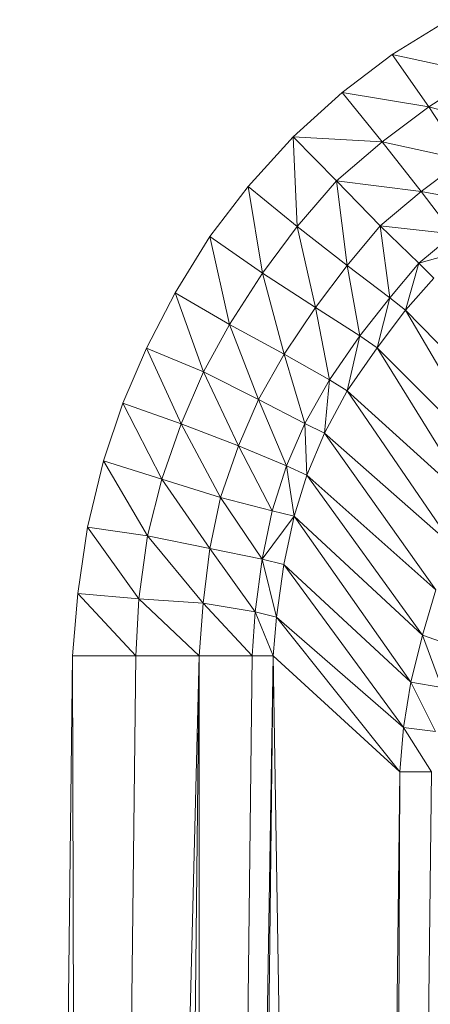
# Model space of a CAD drawing. Header units: metres. Extents: x 391.1 to 430.4, y 12.7 to 29.8.
# Tile 115 of 208: x 408.3684 to 408.3946, y 14.8528 to 14.9157. Entities that reach past the tile are written whole.
import ezdxf

# ---------------------------------------------------------------- set-up
doc = ezdxf.new("R2010")
doc.units = ezdxf.units.M
doc.layers.add('A-DETL-____-MBND', color=7, linetype='Continuous', lineweight=18)

# ---------------------------------------------------------------- blocks, each defined once
blk = doc.blocks.new('Family - Plats de dutxa PS-1-153583-02_SAN_P0')
at = {"layer": 'A-DETL-____-MBND', "color": 253, "true_color": 0xaaaaaa}
for p, q in [((0.088762, 0.733117), (0.092362, 0.735335)), ((0.088762, 0.733117), (0.092362, 0.735335)), ((0.085589, 0.730688), (0.088762, 0.733117)), ((0.085589, 0.730688), (0.088762, 0.733117)), ((0.094387, 0.731878), (0.088762, 0.733117)), ((0.09112, 0.729771), (0.088762, 0.733117)), ((0.088762, 0.733117), (0.094387, 0.731878)), ((0.088762, 0.733117), (0.09112, 0.729771)), ((0.09112, 0.729771), (0.094387, 0.731878)), ((0.094387, 0.731878), (0.09112, 0.729771)), ((0.082461, 0.727847), (0.085589, 0.730688)), ((0.082461, 0.727847), (0.085589, 0.730688)), ((0.085589, 0.730688), (0.088143, 0.72754)), ((0.09112, 0.729771), (0.085589, 0.730688)), ((0.088143, 0.72754), (0.085589, 0.730688)), ((0.085589, 0.730688), (0.09112, 0.729771)), ((0.09112, 0.729771), (0.088143, 0.72754)), ((0.088143, 0.72754), (0.09112, 0.729771)), ((0.096294, 0.728375), (0.09112, 0.729771)), ((0.093312, 0.726384), (0.09112, 0.729771)), ((0.09112, 0.729771), (0.096294, 0.728375)), ((0.09112, 0.729771), (0.093312, 0.726384)), ((0.07957, 0.724669), (0.082461, 0.727847)), ((0.07957, 0.724669), (0.082461, 0.727847)), ((0.088143, 0.72754), (0.082461, 0.727847)), ((0.085222, 0.725036), (0.082461, 0.727847)), ((0.082461, 0.727847), (0.088143, 0.72754)), ((0.082461, 0.727847), (0.085222, 0.725036)), ((0.082461, 0.727847), (0.082717, 0.722115)), ((0.082717, 0.722115), (0.082461, 0.727847)), ((0.088143, 0.72754), (0.085222, 0.725036)), ((0.085222, 0.725036), (0.088143, 0.72754)), ((0.088143, 0.72754), (0.090615, 0.724362)), ((0.093312, 0.726384), (0.088143, 0.72754)), ((0.090615, 0.724362), (0.088143, 0.72754)), ((0.088143, 0.72754), (0.093312, 0.726384)), ((0.090615, 0.724362), (0.093312, 0.726384)), ((0.093312, 0.726384), (0.090615, 0.724362)), ((0.077141, 0.721496), (0.07957, 0.724669)), ((0.077141, 0.721496), (0.07957, 0.724669)), ((0.082717, 0.722115), (0.07957, 0.724669)), ((0.07957, 0.724669), (0.082717, 0.722115)), ((0.07957, 0.724669), (0.080487, 0.719138)), ((0.080487, 0.719138), (0.07957, 0.724669)), ((0.082717, 0.722115), (0.085222, 0.725036)), ((0.085222, 0.725036), (0.082717, 0.722115)), ((0.085222, 0.725036), (0.088009, 0.722169)), ((0.085222, 0.725036), (0.085896, 0.719643)), ((0.085896, 0.719643), (0.085222, 0.725036)), ((0.090615, 0.724362), (0.085222, 0.725036)), ((0.088009, 0.722169), (0.085222, 0.725036)), ((0.085222, 0.725036), (0.090615, 0.724362)), ((0.088009, 0.722169), (0.090615, 0.724362)), ((0.090615, 0.724362), (0.088009, 0.722169)), ((0.090615, 0.724362), (0.092689, 0.721639)), ((0.095127, 0.723552), (0.090615, 0.724362)), ((0.092689, 0.721639), (0.090615, 0.724362)), ((0.090615, 0.724362), (0.095127, 0.723552)), ((0.080487, 0.719138), (0.082717, 0.722115)), ((0.082717, 0.722115), (0.080487, 0.719138)), ((0.082717, 0.722115), (0.085896, 0.719643)), ((0.082717, 0.722115), (0.083873, 0.716946)), ((0.083873, 0.716946), (0.082717, 0.722115)), ((0.085896, 0.719643), (0.082717, 0.722115)), ((0.088009, 0.722169), (0.085896, 0.719643)), ((0.085896, 0.719643), (0.088009, 0.722169)), ((0.092689, 0.721639), (0.088009, 0.722169)), ((0.09048, 0.719778), (0.088009, 0.722169)), ((0.088009, 0.722169), (0.092689, 0.721639)), ((0.088009, 0.722169), (0.09048, 0.719778)), ((0.088009, 0.722169), (0.088619, 0.717569)), ((0.088619, 0.717569), (0.088009, 0.722169)), ((0.074923, 0.717896), (0.077141, 0.721496)), ((0.074923, 0.717896), (0.077141, 0.721496)), ((0.077141, 0.721496), (0.080487, 0.719138)), ((0.077141, 0.721496), (0.07838, 0.715871)), ((0.07838, 0.715871), (0.077141, 0.721496)), ((0.080487, 0.719138), (0.077141, 0.721496)), ((0.092689, 0.721639), (0.09048, 0.719778)), ((0.09048, 0.719778), (0.092689, 0.721639)), ((0.093482, 0.720634), (0.09048, 0.719778)), ((0.09048, 0.719778), (0.093482, 0.720634)), ((0.085896, 0.719643), (0.083873, 0.716946)), ((0.083873, 0.716946), (0.085896, 0.719643)), ((0.085896, 0.719643), (0.088619, 0.717569)), ((0.085896, 0.719643), (0.086705, 0.715131)), ((0.086705, 0.715131), (0.085896, 0.719643)), ((0.088619, 0.717569), (0.085896, 0.719643)), ((0.09048, 0.719778), (0.088619, 0.717569)), ((0.088619, 0.717569), (0.09048, 0.719778)), ((0.09048, 0.719778), (0.089624, 0.716775)), ((0.089624, 0.716775), (0.09048, 0.719778)), ((0.091424, 0.718834), (0.09048, 0.719778)), ((0.09048, 0.719778), (0.091424, 0.718834)), ((0.080487, 0.719138), (0.07838, 0.715871)), ((0.07838, 0.715871), (0.080487, 0.719138)), ((0.083873, 0.716946), (0.080487, 0.719138)), ((0.080487, 0.719138), (0.083873, 0.716946)), ((0.080487, 0.719138), (0.081883, 0.713964)), ((0.081883, 0.713964), (0.080487, 0.719138)), ((0.091424, 0.718834), (0.089624, 0.716775)), ((0.089624, 0.716775), (0.091424, 0.718834)), ((0.073086, 0.714362), (0.074923, 0.717896)), ((0.073086, 0.714362), (0.074923, 0.717896)), ((0.074923, 0.717896), (0.07838, 0.715871)), ((0.074923, 0.717896), (0.076727, 0.712842)), ((0.076727, 0.712842), (0.074923, 0.717896)), ((0.07838, 0.715871), (0.074923, 0.717896)), ((0.088619, 0.717569), (0.086705, 0.715131)), ((0.086705, 0.715131), (0.088619, 0.717569)), ((0.088619, 0.717569), (0.087807, 0.714376)), ((0.087807, 0.714376), (0.088619, 0.717569)), ((0.088619, 0.717569), (0.089624, 0.716775)), ((0.089624, 0.716775), (0.088619, 0.717569)), ((0.081883, 0.713964), (0.083873, 0.716946)), ((0.083873, 0.716946), (0.081883, 0.713964)), ((0.083873, 0.716946), (0.086705, 0.715131)), ((0.083873, 0.716946), (0.084782, 0.712339)), ((0.084782, 0.712339), (0.083873, 0.716946)), ((0.086705, 0.715131), (0.083873, 0.716946)), ((0.089624, 0.716775), (0.087807, 0.714376)), ((0.087807, 0.714376), (0.089624, 0.716775)), ((0.089624, 0.716775), (0.097357, 0.708856)), ((0.089624, 0.716775), (0.095621, 0.706546)), ((0.095621, 0.706546), (0.089624, 0.716775)), ((0.097357, 0.708856), (0.089624, 0.716775)), ((0.07838, 0.715871), (0.076727, 0.712842)), ((0.076727, 0.712842), (0.07838, 0.715871)), ((0.081883, 0.713964), (0.07838, 0.715871)), ((0.07838, 0.715871), (0.081883, 0.713964)), ((0.07838, 0.715871), (0.080239, 0.711074)), ((0.080239, 0.711074), (0.07838, 0.715871)), ((0.086705, 0.715131), (0.084782, 0.712339)), ((0.084782, 0.712339), (0.086705, 0.715131)), ((0.086705, 0.715131), (0.085903, 0.711623)), ((0.085903, 0.711623), (0.086705, 0.715131)), ((0.086705, 0.715131), (0.087807, 0.714376)), ((0.087807, 0.714376), (0.086705, 0.715131)), ((0.071574, 0.710849), (0.073086, 0.714362)), ((0.071574, 0.710849), (0.073086, 0.714362)), ((0.076727, 0.712842), (0.073086, 0.714362)), ((0.073086, 0.714362), (0.076727, 0.712842)), ((0.073086, 0.714362), (0.0753, 0.709511)), ((0.0753, 0.709511), (0.073086, 0.714362)), ((0.080239, 0.711074), (0.081883, 0.713964)), ((0.081883, 0.713964), (0.080239, 0.711074)), ((0.084782, 0.712339), (0.081883, 0.713964)), ((0.081883, 0.713964), (0.084782, 0.712339)), ((0.081883, 0.713964), (0.083199, 0.70953)), ((0.083199, 0.70953), (0.081883, 0.713964)), ((0.087807, 0.714376), (0.085903, 0.711623)), ((0.085903, 0.711623), (0.087807, 0.714376)), ((0.087807, 0.714376), (0.095621, 0.706546)), ((0.087807, 0.714376), (0.09412, 0.704179)), ((0.09412, 0.704179), (0.087807, 0.714376)), ((0.095621, 0.706546), (0.087807, 0.714376)), ((0.0753, 0.709511), (0.076727, 0.712842)), ((0.076727, 0.712842), (0.0753, 0.709511)), ((0.080239, 0.711074), (0.076727, 0.712842)), ((0.076727, 0.712842), (0.080239, 0.711074)), ((0.076727, 0.712842), (0.078968, 0.708117)), ((0.078968, 0.708117), (0.076727, 0.712842)), ((0.083199, 0.70953), (0.084782, 0.712339)), ((0.084782, 0.712339), (0.083199, 0.70953)), ((0.084782, 0.712339), (0.084454, 0.708914)), ((0.084454, 0.708914), (0.084782, 0.712339)), ((0.084782, 0.712339), (0.085903, 0.711623)), ((0.085903, 0.711623), (0.084782, 0.712339)), ((0.085903, 0.711623), (0.084454, 0.708914)), ((0.084454, 0.708914), (0.085903, 0.711623)), ((0.085903, 0.711623), (0.09412, 0.704179)), ((0.085903, 0.711623), (0.092731, 0.701625)), ((0.092731, 0.701625), (0.085903, 0.711623)), ((0.09412, 0.704179), (0.085903, 0.711623)), ((0.070343, 0.707155), (0.071574, 0.710849)), ((0.070343, 0.707155), (0.071574, 0.710849)), ((0.071574, 0.710849), (0.0753, 0.709511)), ((0.071574, 0.710849), (0.074078, 0.705976)), ((0.074078, 0.705976), (0.071574, 0.710849)), ((0.0753, 0.709511), (0.071574, 0.710849)), ((0.078968, 0.708117), (0.080239, 0.711074)), ((0.080239, 0.711074), (0.078968, 0.708117)), ((0.080239, 0.711074), (0.083199, 0.70953)), ((0.080239, 0.711074), (0.082035, 0.706826)), ((0.082035, 0.706826), (0.080239, 0.711074)), ((0.083199, 0.70953), (0.080239, 0.711074)), ((0.074078, 0.705976), (0.0753, 0.709511)), ((0.0753, 0.709511), (0.074078, 0.705976)), ((0.0753, 0.709511), (0.078968, 0.708117)), ((0.0753, 0.709511), (0.077806, 0.704811)), ((0.077806, 0.704811), (0.0753, 0.709511)), ((0.078968, 0.708117), (0.0753, 0.709511)), ((0.083199, 0.70953), (0.082035, 0.706826)), ((0.082035, 0.706826), (0.083199, 0.70953)), ((0.084454, 0.708914), (0.083199, 0.70953)), ((0.083199, 0.70953), (0.084454, 0.708914)), ((0.083199, 0.70953), (0.083325, 0.706248)), ((0.083325, 0.706248), (0.083199, 0.70953)), ((0.084454, 0.708914), (0.083325, 0.706248)), ((0.083325, 0.706248), (0.084454, 0.708914)), ((0.084454, 0.708914), (0.092731, 0.701625)), ((0.084454, 0.708914), (0.091568, 0.69892)), ((0.091568, 0.69892), (0.084454, 0.708914)), ((0.092731, 0.701625), (0.084454, 0.708914)), ((0.077806, 0.704811), (0.078968, 0.708117)), ((0.078968, 0.708117), (0.077806, 0.704811)), ((0.078968, 0.708117), (0.082035, 0.706826)), ((0.078968, 0.708117), (0.081118, 0.70397)), ((0.081118, 0.70397), (0.078968, 0.708117)), ((0.082035, 0.706826), (0.078968, 0.708117)), ((0.069318, 0.702914), (0.070343, 0.707155)), ((0.069318, 0.702914), (0.070343, 0.707155)), ((0.070343, 0.707155), (0.074078, 0.705976)), ((0.070343, 0.707155), (0.073146, 0.702366)), ((0.073146, 0.702366), (0.070343, 0.707155)), ((0.074078, 0.705976), (0.070343, 0.707155)), ((0.082035, 0.706826), (0.081118, 0.70397)), ((0.081118, 0.70397), (0.082035, 0.706826)), ((0.082035, 0.706826), (0.083325, 0.706248)), ((0.082035, 0.706826), (0.08251, 0.70363)), ((0.08251, 0.70363), (0.082035, 0.706826)), ((0.083325, 0.706248), (0.082035, 0.706826)), ((0.074078, 0.705976), (0.073146, 0.702366)), ((0.073146, 0.702366), (0.074078, 0.705976)), ((0.077806, 0.704811), (0.074078, 0.705976)), ((0.074078, 0.705976), (0.077806, 0.704811)), ((0.074078, 0.705976), (0.077134, 0.701557)), ((0.077134, 0.701557), (0.074078, 0.705976)), ((0.083325, 0.706248), (0.08251, 0.70363)), ((0.08251, 0.70363), (0.083325, 0.706248)), ((0.083325, 0.706248), (0.091568, 0.69892)), ((0.083325, 0.706248), (0.090705, 0.696028)), ((0.090705, 0.696028), (0.083325, 0.706248)), ((0.091568, 0.69892), (0.083325, 0.706248)), ((0.077134, 0.701557), (0.077806, 0.704811)), ((0.077806, 0.704811), (0.077134, 0.701557)), ((0.077806, 0.704811), (0.081118, 0.70397)), ((0.077806, 0.704811), (0.080472, 0.700877)), ((0.080472, 0.700877), (0.077806, 0.704811)), ((0.081118, 0.70397), (0.077806, 0.704811)), ((0.081118, 0.70397), (0.080472, 0.700877)), ((0.080472, 0.700877), (0.081118, 0.70397)), ((0.08251, 0.70363), (0.081118, 0.70397)), ((0.08251, 0.70363), (0.081118, 0.70397)), ((0.08251, 0.70363), (0.080472, 0.700877)), ((0.080472, 0.700877), (0.08251, 0.70363)), ((0.08251, 0.70363), (0.081865, 0.700537)), ((0.081865, 0.700537), (0.08251, 0.70363)), ((0.08251, 0.70363), (0.090705, 0.696028)), ((0.08251, 0.70363), (0.089954, 0.693022)), ((0.089954, 0.693022), (0.08251, 0.70363)), ((0.090705, 0.696028), (0.08251, 0.70363)), ((0.068703, 0.698672), (0.069318, 0.702914)), ((0.068703, 0.698672), (0.069318, 0.702914)), ((0.069318, 0.702914), (0.073146, 0.702366)), ((0.069318, 0.702914), (0.072599, 0.69833)), ((0.072599, 0.69833), (0.069318, 0.702914)), ((0.073146, 0.702366), (0.069318, 0.702914)), ((0.072599, 0.69833), (0.073146, 0.702366)), ((0.073146, 0.702366), (0.072599, 0.69833)), ((0.073146, 0.702366), (0.077134, 0.701557)), ((0.073146, 0.702366), (0.076699, 0.698056)), ((0.076699, 0.698056), (0.073146, 0.702366)), ((0.077134, 0.701557), (0.073146, 0.702366)), ((0.077134, 0.701557), (0.076699, 0.698056)), ((0.076699, 0.698056), (0.077134, 0.701557)), ((0.077134, 0.701557), (0.080472, 0.700877)), ((0.077134, 0.701557), (0.080021, 0.697511)), ((0.080021, 0.697511), (0.077134, 0.701557)), ((0.080472, 0.700877), (0.077134, 0.701557)), ((0.080021, 0.697511), (0.080472, 0.700877)), ((0.080472, 0.700877), (0.080021, 0.697511)), ((0.080472, 0.700877), (0.081865, 0.700537)), ((0.080472, 0.700877), (0.081379, 0.697171)), ((0.081379, 0.697171), (0.080472, 0.700877)), ((0.080472, 0.700877), (0.081865, 0.700537)), ((0.081865, 0.700537), (0.081379, 0.697171)), ((0.081379, 0.697171), (0.081865, 0.700537)), ((0.081865, 0.700537), (0.089954, 0.693022)), ((0.081865, 0.700537), (0.089504, 0.69013)), ((0.089504, 0.69013), (0.081865, 0.700537)), ((0.089954, 0.693022), (0.081865, 0.700537)), ((0.091568, 0.69892), (0.090705, 0.696028)), ((0.090705, 0.696028), (0.091568, 0.69892)), ((0.068368, 0.694699), (0.068703, 0.698672)), ((0.068368, 0.694699), (0.068703, 0.698672)), ((0.072599, 0.69833), (0.068703, 0.698672)), ((0.068703, 0.698672), (0.072599, 0.69833)), ((0.068703, 0.698672), (0.072413, 0.694699)), ((0.072413, 0.694699), (0.068703, 0.698672)), ((0.072599, 0.69833), (0.072413, 0.694699)), ((0.072413, 0.694699), (0.072599, 0.69833)), ((0.076699, 0.698056), (0.072599, 0.69833)), ((0.072599, 0.69833), (0.076699, 0.698056)), ((0.072599, 0.69833), (0.076458, 0.694699)), ((0.076458, 0.694699), (0.072599, 0.69833)), ((0.076458, 0.694699), (0.076699, 0.698056)), ((0.076699, 0.698056), (0.076458, 0.694699)), ((0.080021, 0.697511), (0.076699, 0.698056)), ((0.076699, 0.698056), (0.080021, 0.697511)), ((0.076699, 0.698056), (0.079828, 0.694699)), ((0.079828, 0.694699), (0.076699, 0.698056)), ((0.080021, 0.697511), (0.079828, 0.694699)), ((0.079828, 0.694699), (0.080021, 0.697511)), ((0.081379, 0.697171), (0.080021, 0.697511)), ((0.080021, 0.697511), (0.081379, 0.697171)), ((0.080021, 0.697511), (0.081177, 0.694699)), ((0.081177, 0.694699), (0.080021, 0.697511)), ((0.081379, 0.697171), (0.081177, 0.694699)), ((0.081177, 0.694699), (0.081379, 0.697171)), ((0.081379, 0.697171), (0.089504, 0.69013)), ((0.081379, 0.697171), (0.089267, 0.687283)), ((0.089267, 0.687283), (0.081379, 0.697171)), ((0.089504, 0.69013), (0.081379, 0.697171)), ((0.090705, 0.696028), (0.089954, 0.693022)), ((0.089954, 0.693022), (0.090705, 0.696028)), ((0.090705, 0.696028), (0.092581, 0.695351)), ((0.090705, 0.696028), (0.091943, 0.692684)), ((0.091943, 0.692684), (0.090705, 0.696028)), ((0.092581, 0.695351), (0.090705, 0.696028)), ((0.064997, 0.400261), (0.068368, 0.694699)), ((0.064997, 0.400261), (0.068368, 0.694699)), ((0.068368, 0.694699), (0.072413, 0.694699)), ((0.068368, 0.694699), (0.069042, 0.400261)), ((0.069042, 0.400261), (0.068368, 0.694699)), ((0.072413, 0.694699), (0.068368, 0.694699)), ((0.072413, 0.694699), (0.069042, 0.400261)), ((0.069042, 0.400261), (0.076458, 0.694699)), ((0.076458, 0.694699), (0.069042, 0.400261)), ((0.069042, 0.400261), (0.072413, 0.694699)), ((0.076458, 0.694699), (0.072413, 0.694699)), ((0.076458, 0.694699), (0.072413, 0.694699)), ((0.076458, 0.694699), (0.073087, 0.400261)), ((0.073087, 0.400261), (0.076458, 0.694699)), ((0.076458, 0.694699), (0.079828, 0.694699)), ((0.076458, 0.694699), (0.076458, 0.400261)), ((0.079828, 0.694699), (0.076458, 0.400261)), ((0.076458, 0.400261), (0.076458, 0.694699)), ((0.076458, 0.400261), (0.081177, 0.694699)), ((0.081177, 0.694699), (0.076458, 0.400261)), ((0.076458, 0.400261), (0.079828, 0.694699)), ((0.079828, 0.694699), (0.076458, 0.694699)), ((0.081177, 0.694699), (0.077806, 0.400261)), ((0.077806, 0.400261), (0.081177, 0.694699)), ((0.081177, 0.694699), (0.079828, 0.694699)), ((0.081177, 0.694699), (0.079828, 0.694699)), ((0.089267, 0.687283), (0.081177, 0.694699)), ((0.081177, 0.694699), (0.089267, 0.687283)), ((0.081177, 0.694699), (0.085896, 0.400261)), ((0.085896, 0.400261), (0.081177, 0.694699)), ((0.089954, 0.693022), (0.089504, 0.69013)), ((0.089504, 0.69013), (0.089954, 0.693022)), ((0.089954, 0.693022), (0.091943, 0.692684)), ((0.089954, 0.693022), (0.09153, 0.689867)), ((0.09153, 0.689867), (0.089954, 0.693022)), ((0.091943, 0.692684), (0.089954, 0.693022)), ((0.089504, 0.69013), (0.089267, 0.687283)), ((0.089267, 0.687283), (0.089504, 0.69013)), ((0.089504, 0.69013), (0.09153, 0.689867)), ((0.089504, 0.69013), (0.091289, 0.687283)), ((0.091289, 0.687283), (0.089504, 0.69013)), ((0.09153, 0.689867), (0.089504, 0.69013)), ((0.089267, 0.687283), (0.085896, 0.400261)), ((0.085896, 0.400261), (0.089267, 0.687283)), ((0.089267, 0.687283), (0.087918, 0.400261)), ((0.091289, 0.687283), (0.087918, 0.400261)), ((0.087918, 0.400261), (0.089267, 0.687283)), ((0.087918, 0.400261), (0.091289, 0.687283)), ((0.089267, 0.687283), (0.091289, 0.687283)), ((0.091289, 0.687283), (0.089267, 0.687283))]:
    blk.add_line(p, q, dxfattribs=at)
blk = doc.blocks.new('LONDR55-XX_ZZ-ARQ-CAA-M3D-Londres55_ifc-1-02_SAN_P0')
at = {"layer": 'A-DETL-____-MBND', "color": 253, "lineweight": 18, "true_color": 0xaaaaaa}
blk.add_blockref('Family - Plats de dutxa PS-1-153583-02_SAN_P0', (408.303442, 14.180351), dxfattribs=at)

msp = doc.modelspace()

# ---------------------------------------------------------------- block references
at = {"lineweight": 5}
msp.add_blockref('LONDR55-XX_ZZ-ARQ-CAA-M3D-Londres55_ifc-1-02_SAN_P0', (0, 0), dxfattribs=at)

doc.saveas('drawing.dxf')
